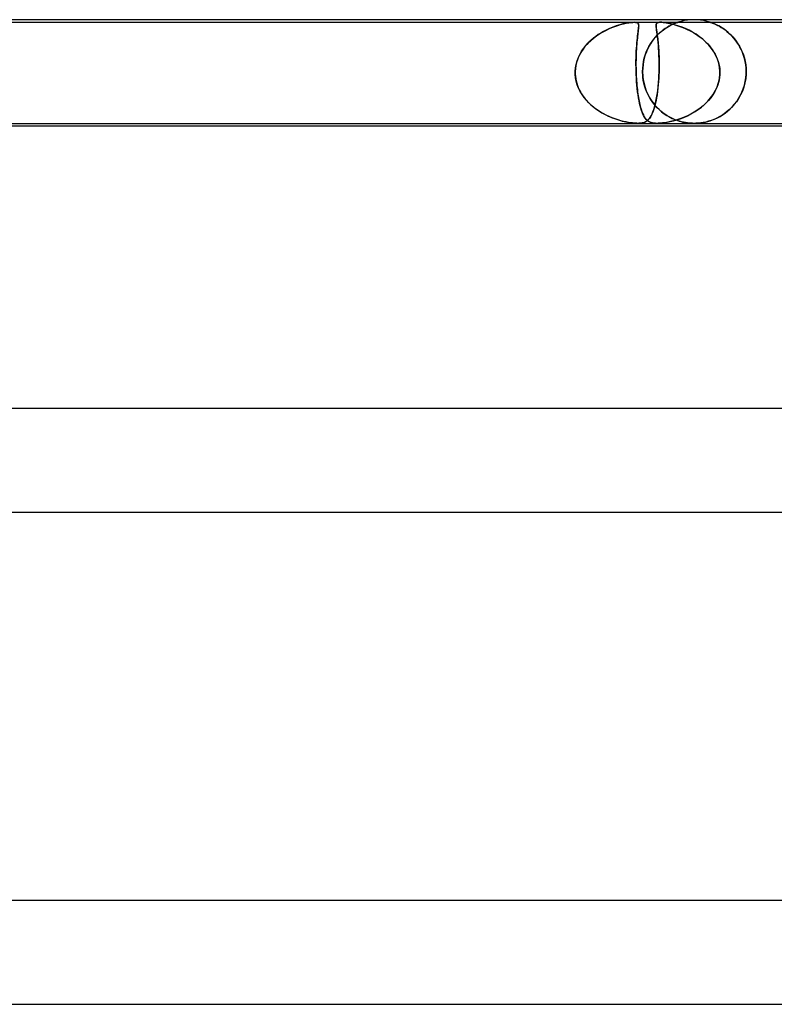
# Model space of a CAD drawing. Header units: millimetres. Extents: x -660 to 660, y -2 to 380.
# Tile 40 of 103: x -186 to -157, y 342 to 380. Entities that reach past the tile are written whole.
import ezdxf

# ---------------------------------------------------------------- set-up
doc = ezdxf.new("R2010")
doc.units = ezdxf.units.MM
doc.layers.add('HIDDEN', color=7, linetype='Continuous')
doc.layers.add('THICK', color=7, linetype='Continuous')

msp = doc.modelspace()

# ---------------------------------------------------------------- linework, layer by layer
at = {"layer": 'HIDDEN'}
for p, q in [((-160, 380), (-160.127, 379.996)), ((-159.873, 379.996), (-160, 380)), ((-193.659, 379.9), (-162.309, 379.9)), ((-163.413, 379.589), (-163.291, 379.647)), ((-163.298, 379.644), (-163.399, 379.596)), ((-163.199, 379.687), (-163.298, 379.644)), ((-163.291, 379.647), (-163.171, 379.698)), ((-163.101, 379.725), (-163.199, 379.687)), ((-163.171, 379.698), (-163.055, 379.742)), ((-163.007, 379.759), (-163.101, 379.725)), ((-163.055, 379.742), (-162.943, 379.779)), ((-162.917, 379.788), (-163.007, 379.759)), ((-162.943, 379.779), (-162.837, 379.811)), ((-162.83, 379.813), (-162.917, 379.788)), ((-162.837, 379.811), (-162.73, 379.838)), ((-162.747, 379.834), (-162.83, 379.813)), ((-162.664, 379.853), (-162.747, 379.834)), ((-162.73, 379.838), (-162.625, 379.861)), ((-162.583, 379.869), (-162.664, 379.853)), ((-162.625, 379.861), (-162.525, 379.879)), ((-162.506, 379.882), (-162.583, 379.869)), ((-162.525, 379.879), (-162.439, 379.891)), ((-162.433, 379.892), (-162.506, 379.882)), ((-162.439, 379.891), (-162.367, 379.898)), ((-162.367, 379.898), (-162.433, 379.892)), ((-162.308, 379.9), (-162.367, 379.898)), ((-162.367, 379.898), (-162.309, 379.9)), ((-162.309, 379.9), (-162.261, 379.898)), ((-162.309, 379.9), (-161.298, 379.9)), ((-162.26, 379.898), (-162.308, 379.9)), ((-162.261, 379.898), (-162.223, 379.892)), ((-162.22, 379.891), (-162.26, 379.898)), ((-162.223, 379.892), (-162.194, 379.882)), ((-162.188, 379.879), (-162.22, 379.891)), ((-162.194, 379.882), (-162.173, 379.869)), ((-162.165, 379.861), (-162.188, 379.879)), ((-162.173, 379.869), (-162.159, 379.853)), ((-162.15, 379.838), (-162.165, 379.861)), ((-162.159, 379.853), (-162.149, 379.834)), ((-162.154, 379.589), (-162.147, 379.647)), ((-162.147, 379.644), (-162.153, 379.596)), ((-162.142, 379.811), (-162.15, 379.838)), ((-162.149, 379.834), (-162.143, 379.813)), ((-162.147, 379.647), (-162.142, 379.698)), ((-162.143, 379.687), (-162.147, 379.644)), ((-162.143, 379.813), (-162.14, 379.788)), ((-162.14, 379.725), (-162.143, 379.687)), ((-162.139, 379.779), (-162.142, 379.811)), ((-162.142, 379.698), (-162.139, 379.742)), ((-162.14, 379.788), (-162.139, 379.759)), ((-162.139, 379.759), (-162.14, 379.725)), ((-162.139, 379.742), (-162.139, 379.779)), ((-161.464, 379.803), (-161.466, 379.781)), ((-161.466, 379.756), (-161.465, 379.795)), ((-161.466, 379.781), (-161.466, 379.756)), ((-161.463, 379.71), (-161.466, 379.756)), ((-161.466, 379.756), (-161.464, 379.727)), ((-161.465, 379.795), (-161.459, 379.827)), ((-161.46, 379.823), (-161.464, 379.803)), ((-161.464, 379.727), (-161.462, 379.696)), ((-161.457, 379.656), (-161.463, 379.71)), ((-161.462, 379.696), (-161.458, 379.662)), ((-161.455, 379.84), (-161.46, 379.823)), ((-161.459, 379.827), (-161.448, 379.853)), ((-161.458, 379.662), (-161.453, 379.624)), ((-161.449, 379.592), (-161.457, 379.656)), ((-161.446, 379.855), (-161.455, 379.84)), ((-161.453, 379.624), (-161.447, 379.583)), ((-161.448, 379.853), (-161.429, 379.872)), ((-161.435, 379.868), (-161.446, 379.855)), ((-161.419, 379.879), (-161.435, 379.868)), ((-161.429, 379.872), (-161.404, 379.886)), ((-161.398, 379.888), (-161.419, 379.879)), ((-161.404, 379.886), (-161.374, 379.894)), ((-161.372, 379.895), (-161.398, 379.888)), ((-161.374, 379.894), (-161.339, 379.899)), ((-161.338, 379.899), (-161.372, 379.895)), ((-161.339, 379.899), (-161.298, 379.9)), ((-161.298, 379.9), (-161.338, 379.899)), ((-161.298, 379.9), (-161.251, 379.899)), ((-161.25, 379.899), (-161.298, 379.9)), ((-161.298, 379.9), (-129.948, 379.9)), ((-161.251, 379.899), (-161.198, 379.895)), ((-161.193, 379.894), (-161.25, 379.899)), ((-161.2, 379.597), (-161.127, 379.65)), ((-161.198, 379.895), (-161.141, 379.888)), ((-161.124, 379.886), (-161.193, 379.894)), ((-161.116, 379.657), (-161.189, 379.605)), ((-161.141, 379.888), (-161.079, 379.879)), ((-161.127, 379.65), (-161.057, 379.696)), ((-161.039, 379.872), (-161.124, 379.886)), ((-161.045, 379.704), (-161.116, 379.657)), ((-161.079, 379.879), (-161.015, 379.868)), ((-161.057, 379.696), (-160.99, 379.737)), ((-160.976, 379.744), (-161.045, 379.704)), ((-160.939, 379.853), (-161.039, 379.872)), ((-161.015, 379.868), (-160.948, 379.855)), ((-160.99, 379.737), (-160.926, 379.772)), ((-160.911, 379.779), (-160.976, 379.744)), ((-160.948, 379.855), (-160.881, 379.84)), ((-160.829, 379.827), (-160.939, 379.853)), ((-160.926, 379.772), (-160.866, 379.802)), ((-160.851, 379.809), (-160.911, 379.779)), ((-160.881, 379.84), (-160.813, 379.823)), ((-160.866, 379.802), (-160.811, 379.828)), ((-160.796, 379.834), (-160.851, 379.809)), ((-160.713, 379.795), (-160.829, 379.827)), ((-160.813, 379.823), (-160.741, 379.803)), ((-160.811, 379.828), (-160.763, 379.849)), ((-160.748, 379.855), (-160.796, 379.834)), ((-160.763, 379.849), (-160.721, 379.865)), ((-160.709, 379.87), (-160.748, 379.855)), ((-160.741, 379.803), (-160.666, 379.781)), ((-160.721, 379.865), (-160.688, 379.878)), ((-160.591, 379.756), (-160.713, 379.795)), ((-160.68, 379.881), (-160.709, 379.87)), ((-160.688, 379.878), (-160.663, 379.887)), ((-160.658, 379.889), (-160.68, 379.881)), ((-160.666, 379.781), (-160.589, 379.756)), ((-160.663, 379.887), (-160.645, 379.893)), ((-160.643, 379.894), (-160.658, 379.889)), ((-160.645, 379.893), (-160.633, 379.897)), ((-160.633, 379.897), (-160.643, 379.894)), ((-160.633, 379.897), (-160.627, 379.899)), ((-160.627, 379.899), (-160.633, 379.897)), ((-160.627, 379.899), (-160.625, 379.9)), ((-160.625, 379.9), (-160.627, 379.899)), ((-160.503, 379.936), (-160.624, 379.9)), ((-160.463, 379.71), (-160.591, 379.756)), ((-160.589, 379.756), (-160.509, 379.727)), ((-160.509, 379.727), (-160.428, 379.696)), ((-160.379, 379.964), (-160.503, 379.936)), ((-160.331, 379.656), (-160.463, 379.71)), ((-160.428, 379.696), (-160.345, 379.662)), ((-160.253, 379.984), (-160.379, 379.964)), ((-160.345, 379.662), (-160.261, 379.624)), ((-160.195, 379.592), (-160.331, 379.656)), ((-160.261, 379.624), (-160.177, 379.583)), ((-160.127, 379.996), (-160.253, 379.984)), ((-159.747, 379.984), (-159.873, 379.996)), ((-159.621, 379.964), (-159.747, 379.984)), ((-159.497, 379.936), (-159.621, 379.964)), ((-159.376, 379.9), (-159.497, 379.936)), ((-159.373, 379.899), (-159.375, 379.9)), ((-159.375, 379.9), (-159.373, 379.899)), ((-159.366, 379.897), (-159.373, 379.899)), ((-159.373, 379.899), (-159.367, 379.897)), ((-159.367, 379.897), (-159.356, 379.894)), ((-159.352, 379.892), (-159.366, 379.897)), ((-159.356, 379.894), (-159.341, 379.889)), ((-159.332, 379.885), (-159.352, 379.892)), ((-159.341, 379.889), (-159.32, 379.881)), ((-159.303, 379.875), (-159.332, 379.885)), ((-159.32, 379.881), (-159.29, 379.87)), ((-159.266, 379.861), (-159.303, 379.875)), ((-159.29, 379.87), (-159.251, 379.855)), ((-159.22, 379.842), (-159.266, 379.861)), ((-159.251, 379.855), (-159.202, 379.834)), ((-159.167, 379.819), (-159.22, 379.842)), ((-159.202, 379.834), (-159.147, 379.809)), ((-159.109, 379.791), (-159.167, 379.819)), ((-159.147, 379.809), (-159.086, 379.779)), ((-159.046, 379.758), (-159.109, 379.791)), ((-159.086, 379.779), (-159.02, 379.744)), ((-158.978, 379.721), (-159.046, 379.758)), ((-159.02, 379.744), (-158.95, 379.704)), ((-158.908, 379.677), (-158.978, 379.721)), ((-158.95, 379.704), (-158.878, 379.657)), ((-158.834, 379.628), (-158.908, 379.677)), ((-158.878, 379.657), (-158.803, 379.605)), ((-158.76, 379.572), (-158.834, 379.628)), ((-163.984, 379.203), (-163.878, 379.292)), ((-163.886, 379.286), (-163.974, 379.211)), ((-163.793, 379.357), (-163.886, 379.286)), ((-163.878, 379.292), (-163.767, 379.376)), ((-163.698, 379.423), (-163.793, 379.357)), ((-163.767, 379.376), (-163.652, 379.453)), ((-163.6, 379.485), (-163.698, 379.423)), ((-163.652, 379.453), (-163.534, 379.524)), ((-163.5, 379.543), (-163.6, 379.485)), ((-163.534, 379.524), (-163.413, 379.589)), ((-163.399, 379.596), (-163.5, 379.543)), ((-162.2, 379.203), (-162.19, 379.292)), ((-162.191, 379.286), (-162.199, 379.211)), ((-162.183, 379.357), (-162.191, 379.286)), ((-162.19, 379.292), (-162.18, 379.376)), ((-162.175, 379.423), (-162.183, 379.357)), ((-162.18, 379.376), (-162.171, 379.453)), ((-162.167, 379.485), (-162.175, 379.423)), ((-162.171, 379.453), (-162.162, 379.524)), ((-162.16, 379.543), (-162.167, 379.485)), ((-162.162, 379.524), (-162.154, 379.589)), ((-162.153, 379.596), (-162.16, 379.543)), ((-161.624, 379.157), (-161.559, 379.244)), ((-161.55, 379.256), (-161.617, 379.167)), ((-161.559, 379.244), (-161.491, 379.326)), ((-161.481, 379.338), (-161.55, 379.256)), ((-161.491, 379.326), (-161.42, 379.403)), ((-161.409, 379.414), (-161.481, 379.338)), ((-161.438, 379.519), (-161.449, 379.592)), ((-161.447, 379.583), (-161.441, 379.539)), ((-161.441, 379.539), (-161.435, 379.492)), ((-161.427, 379.436), (-161.438, 379.519)), ((-161.435, 379.492), (-161.428, 379.441)), ((-161.428, 379.441), (-161.421, 379.387)), ((-161.415, 379.344), (-161.427, 379.436)), ((-161.421, 379.387), (-161.413, 379.33)), ((-161.42, 379.403), (-161.347, 379.474)), ((-161.403, 379.244), (-161.415, 379.344)), ((-161.413, 379.33), (-161.406, 379.27)), ((-161.336, 379.484), (-161.409, 379.414)), ((-161.406, 379.27), (-161.398, 379.206)), ((-161.391, 379.135), (-161.403, 379.244)), ((-161.347, 379.474), (-161.274, 379.539)), ((-161.263, 379.547), (-161.336, 379.484)), ((-161.274, 379.539), (-161.2, 379.597)), ((-161.189, 379.605), (-161.263, 379.547)), ((-160.058, 379.519), (-160.195, 379.592)), ((-160.177, 379.583), (-160.094, 379.539)), ((-160.094, 379.539), (-160.011, 379.492)), ((-159.921, 379.436), (-160.058, 379.519)), ((-160.011, 379.492), (-159.929, 379.441)), ((-159.929, 379.441), (-159.849, 379.387)), ((-159.788, 379.344), (-159.921, 379.436)), ((-159.849, 379.387), (-159.77, 379.33)), ((-159.661, 379.244), (-159.788, 379.344)), ((-159.77, 379.33), (-159.692, 379.27)), ((-159.692, 379.27), (-159.617, 379.206)), ((-159.542, 379.135), (-159.661, 379.244)), ((-158.803, 379.605), (-158.729, 379.547)), ((-158.687, 379.512), (-158.76, 379.572)), ((-158.729, 379.547), (-158.654, 379.483)), ((-158.614, 379.446), (-158.687, 379.512)), ((-158.654, 379.483), (-158.58, 379.414)), ((-158.543, 379.376), (-158.614, 379.446)), ((-158.58, 379.414), (-158.507, 379.338)), ((-158.473, 379.3), (-158.543, 379.376)), ((-158.507, 379.338), (-158.437, 379.256)), ((-158.407, 379.218), (-158.473, 379.3)), ((-158.437, 379.256), (-158.369, 379.167)), ((-164.285, 378.866), (-164.349, 378.769)), ((-164.341, 378.782), (-164.263, 378.896)), ((-164.215, 378.959), (-164.285, 378.866)), ((-164.263, 378.896), (-164.177, 379.005)), ((-164.14, 379.047), (-164.215, 378.959)), ((-164.177, 379.005), (-164.084, 379.107)), ((-164.059, 379.131), (-164.14, 379.047)), ((-164.084, 379.107), (-163.984, 379.203)), ((-163.974, 379.211), (-164.059, 379.131)), ((-162.226, 378.866), (-162.232, 378.769)), ((-162.231, 378.782), (-162.224, 378.896)), ((-162.22, 378.959), (-162.226, 378.866)), ((-162.224, 378.896), (-162.217, 379.005)), ((-162.214, 379.047), (-162.22, 378.959)), ((-162.217, 379.005), (-162.209, 379.107)), ((-162.206, 379.131), (-162.214, 379.047)), ((-162.209, 379.107), (-162.2, 379.203)), ((-162.199, 379.211), (-162.206, 379.131)), ((-161.793, 378.866), (-161.842, 378.755)), ((-161.796, 378.86), (-161.743, 378.964)), ((-161.739, 378.972), (-161.793, 378.866)), ((-161.743, 378.964), (-161.686, 379.063)), ((-161.68, 379.072), (-161.739, 378.972)), ((-161.686, 379.063), (-161.624, 379.157)), ((-161.617, 379.167), (-161.68, 379.072)), ((-161.398, 379.206), (-161.391, 379.138)), ((-161.391, 379.138), (-161.384, 379.068)), ((-161.38, 379.018), (-161.391, 379.135)), ((-161.384, 379.068), (-161.378, 378.993)), ((-161.37, 378.893), (-161.38, 379.018)), ((-161.378, 378.993), (-161.372, 378.916)), ((-161.372, 378.916), (-161.366, 378.836)), ((-161.361, 378.76), (-161.37, 378.893)), ((-159.617, 379.206), (-159.545, 379.138)), ((-159.545, 379.138), (-159.475, 379.068)), ((-159.431, 379.018), (-159.542, 379.135)), ((-159.475, 379.068), (-159.409, 378.993)), ((-159.329, 378.893), (-159.431, 379.018)), ((-159.409, 378.993), (-159.347, 378.916)), ((-159.347, 378.916), (-159.288, 378.836)), ((-159.239, 378.76), (-159.329, 378.893)), ((-158.343, 379.132), (-158.407, 379.218)), ((-158.369, 379.167), (-158.304, 379.073)), ((-158.283, 379.04), (-158.343, 379.132)), ((-158.304, 379.073), (-158.243, 378.973)), ((-158.227, 378.943), (-158.283, 379.04)), ((-158.243, 378.973), (-158.188, 378.867)), ((-158.175, 378.84), (-158.227, 378.943)), ((-158.188, 378.867), (-158.138, 378.755)), ((-164.517, 378.407), (-164.469, 378.537)), ((-164.458, 378.564), (-164.501, 378.456)), ((-164.469, 378.537), (-164.41, 378.662)), ((-164.407, 378.668), (-164.458, 378.564)), ((-164.41, 378.662), (-164.341, 378.782)), ((-164.349, 378.769), (-164.407, 378.668)), ((-162.243, 378.407), (-162.24, 378.537)), ((-162.24, 378.564), (-162.242, 378.456)), ((-162.236, 378.668), (-162.24, 378.564)), ((-162.24, 378.537), (-162.236, 378.662)), ((-162.236, 378.662), (-162.231, 378.782)), ((-162.232, 378.769), (-162.236, 378.668)), ((-161.921, 378.516), (-161.95, 378.391)), ((-161.95, 378.39), (-161.922, 378.514)), ((-161.922, 378.514), (-161.886, 378.634)), ((-161.885, 378.638), (-161.921, 378.516)), ((-161.886, 378.634), (-161.844, 378.75)), ((-161.842, 378.755), (-161.885, 378.638)), ((-161.844, 378.75), (-161.796, 378.86)), ((-161.366, 378.836), (-161.361, 378.753)), ((-161.355, 378.619), (-161.361, 378.76)), ((-161.361, 378.753), (-161.357, 378.666)), ((-161.357, 378.666), (-161.353, 378.577)), ((-161.35, 378.471), (-161.355, 378.619)), ((-161.353, 378.577), (-161.35, 378.485)), ((-161.35, 378.485), (-161.348, 378.391)), ((-159.288, 378.836), (-159.234, 378.753)), ((-159.161, 378.619), (-159.239, 378.76)), ((-159.234, 378.753), (-159.185, 378.666)), ((-159.185, 378.666), (-159.141, 378.577)), ((-159.097, 378.471), (-159.161, 378.619)), ((-159.141, 378.577), (-159.102, 378.485)), ((-159.102, 378.485), (-159.069, 378.391)), ((-158.128, 378.732), (-158.175, 378.84)), ((-158.138, 378.755), (-158.094, 378.639)), ((-158.087, 378.619), (-158.128, 378.732)), ((-158.094, 378.639), (-158.057, 378.517)), ((-158.052, 378.502), (-158.087, 378.619)), ((-158.057, 378.517), (-158.027, 378.392)), ((-158.025, 378.381), (-158.052, 378.502)), ((-164.588, 378), (-164.577, 378.138)), ((-164.579, 378.116), (-164.588, 378)), ((-164.562, 378.231), (-164.579, 378.116)), ((-164.577, 378.138), (-164.553, 378.274)), ((-164.536, 378.344), (-164.562, 378.231)), ((-164.553, 378.274), (-164.517, 378.407)), ((-164.501, 378.456), (-164.536, 378.344)), ((-162.244, 378.274), (-162.243, 378.407)), ((-162.242, 378.138), (-162.244, 378.274)), ((-162.242, 378.456), (-162.243, 378.344)), ((-162.243, 378.344), (-162.243, 378.231)), ((-162.243, 378.231), (-162.242, 378.116)), ((-162.239, 378), (-162.242, 378.138)), ((-162.242, 378.116), (-162.239, 378)), ((-161.988, 378), (-161.983, 378.132)), ((-161.983, 378.132), (-161.988, 378)), ((-161.971, 378.263), (-161.983, 378.132)), ((-161.983, 378.132), (-161.971, 378.262)), ((-161.95, 378.391), (-161.971, 378.263)), ((-161.971, 378.262), (-161.95, 378.39)), ((-161.351, 378), (-161.348, 378.16)), ((-161.348, 378.317), (-161.35, 378.471)), ((-161.348, 378.198), (-161.349, 378.099)), ((-161.348, 378.391), (-161.348, 378.295)), ((-161.348, 378.16), (-161.348, 378.317)), ((-161.348, 378.295), (-161.348, 378.198)), ((-159.048, 378.317), (-159.097, 378.471)), ((-159.069, 378.391), (-159.043, 378.295)), ((-159.017, 378.16), (-159.048, 378.317)), ((-159.043, 378.295), (-159.023, 378.198)), ((-159.023, 378.198), (-159.01, 378.099)), ((-159.003, 378), (-159.017, 378.16)), ((-158.027, 378.392), (-158.005, 378.263)), ((-158.004, 378.256), (-158.025, 378.381)), ((-158.005, 378.263), (-157.992, 378.133)), ((-157.992, 378.129), (-158.004, 378.256)), ((-157.992, 378.133), (-157.987, 378)), ((-157.987, 378), (-157.992, 378.129)), ((-164.588, 378), (-164.588, 377.983)), ((-164.588, 377.983), (-164.588, 378)), ((-164.588, 377.983), (-164.588, 377.967)), ((-164.588, 377.967), (-164.588, 377.983)), ((-164.588, 377.967), (-164.588, 377.95)), ((-164.588, 377.95), (-164.588, 377.967)), ((-164.588, 377.95), (-164.588, 377.933)), ((-164.588, 377.933), (-164.588, 377.95)), ((-164.588, 377.933), (-164.588, 377.917)), ((-164.588, 377.917), (-164.588, 377.933)), ((-164.588, 377.917), (-164.587, 377.9)), ((-164.587, 377.9), (-164.588, 377.917)), ((-164.587, 377.9), (-164.581, 377.811)), ((-164.575, 377.761), (-164.587, 377.9)), ((-164.581, 377.811), (-164.569, 377.722)), ((-164.549, 377.623), (-164.575, 377.761)), ((-164.569, 377.722), (-164.552, 377.635)), ((-162.239, 377.983), (-162.239, 378)), ((-162.239, 378), (-162.239, 377.983)), ((-162.238, 377.967), (-162.239, 377.983)), ((-162.239, 377.983), (-162.238, 377.967)), ((-162.238, 377.95), (-162.238, 377.967)), ((-162.238, 377.967), (-162.238, 377.95)), ((-162.237, 377.933), (-162.238, 377.95)), ((-162.238, 377.95), (-162.237, 377.933)), ((-162.236, 377.917), (-162.237, 377.933)), ((-162.237, 377.933), (-162.236, 377.917)), ((-162.236, 377.9), (-162.236, 377.917)), ((-162.236, 377.917), (-162.236, 377.9)), ((-162.229, 377.757), (-162.236, 377.9)), ((-162.236, 377.9), (-162.232, 377.811)), ((-162.232, 377.811), (-162.227, 377.722)), ((-162.22, 377.616), (-162.229, 377.757)), ((-162.227, 377.722), (-162.221, 377.635)), ((-161.988, 377.983), (-161.988, 378)), ((-161.988, 378), (-161.988, 377.983)), ((-161.987, 377.967), (-161.988, 377.983)), ((-161.988, 377.983), (-161.987, 377.967)), ((-161.987, 377.95), (-161.987, 377.967)), ((-161.987, 377.967), (-161.987, 377.95)), ((-161.987, 377.933), (-161.987, 377.95)), ((-161.987, 377.95), (-161.987, 377.933)), ((-161.986, 377.917), (-161.987, 377.933)), ((-161.987, 377.933), (-161.986, 377.917)), ((-161.985, 377.9), (-161.986, 377.917)), ((-161.986, 377.917), (-161.985, 377.9)), ((-161.985, 377.9), (-161.977, 377.794)), ((-161.976, 377.783), (-161.985, 377.9)), ((-161.977, 377.794), (-161.963, 377.689)), ((-161.96, 377.667), (-161.976, 377.783)), ((-161.375, 377.571), (-161.363, 377.734)), ((-161.362, 377.759), (-161.371, 377.621)), ((-161.363, 377.734), (-161.355, 377.9)), ((-161.355, 377.9), (-161.362, 377.759)), ((-161.355, 377.9), (-161.354, 377.917)), ((-161.354, 377.917), (-161.355, 377.9)), ((-161.354, 377.933), (-161.353, 377.95)), ((-161.353, 377.95), (-161.354, 377.933)), ((-161.354, 377.917), (-161.354, 377.933)), ((-161.354, 377.933), (-161.354, 377.917)), ((-161.353, 377.95), (-161.352, 377.967)), ((-161.352, 377.967), (-161.353, 377.95)), ((-161.352, 377.983), (-161.351, 378)), ((-161.351, 378), (-161.352, 377.983)), ((-161.352, 377.967), (-161.352, 377.983)), ((-161.352, 377.983), (-161.352, 377.967)), ((-161.349, 378.099), (-161.351, 378)), ((-159.055, 377.571), (-159.02, 377.734)), ((-159.016, 377.759), (-159.043, 377.621)), ((-159.02, 377.734), (-159.004, 377.9)), ((-159.004, 377.9), (-159.016, 377.759)), ((-159.01, 378.099), (-159.003, 378)), ((-159.003, 377.917), (-159.004, 377.9)), ((-159.004, 377.9), (-159.003, 377.917)), ((-159.003, 378), (-159.003, 377.983)), ((-159.003, 377.983), (-159.003, 378)), ((-159.003, 377.983), (-159.003, 377.967)), ((-159.003, 377.967), (-159.003, 377.983)), ((-159.003, 377.967), (-159.003, 377.95)), ((-159.003, 377.95), (-159.003, 377.967)), ((-159.003, 377.95), (-159.003, 377.933)), ((-159.003, 377.933), (-159.003, 377.95)), ((-159.003, 377.933), (-159.003, 377.917)), ((-159.003, 377.917), (-159.003, 377.933)), ((-158.006, 377.73), (-158.036, 377.564)), ((-158.026, 377.611), (-158.002, 377.755)), ((-157.99, 377.9), (-158.006, 377.73)), ((-158.002, 377.755), (-157.99, 377.9)), ((-157.989, 377.917), (-157.99, 377.9)), ((-157.99, 377.9), (-157.989, 377.917)), ((-157.988, 377.933), (-157.989, 377.917)), ((-157.989, 377.917), (-157.988, 377.933)), ((-157.987, 377.983), (-157.988, 377.967)), ((-157.988, 377.967), (-157.987, 377.983)), ((-157.988, 377.967), (-157.988, 377.95)), ((-157.988, 377.95), (-157.988, 377.967)), ((-157.988, 377.95), (-157.988, 377.933)), ((-157.988, 377.933), (-157.988, 377.95)), ((-157.987, 378), (-157.987, 377.983)), ((-157.987, 377.983), (-157.987, 378)), ((-164.552, 377.635), (-164.529, 377.549)), ((-164.51, 377.488), (-164.549, 377.623)), ((-164.529, 377.549), (-164.502, 377.464)), ((-164.46, 377.358), (-164.51, 377.488)), ((-164.502, 377.464), (-164.47, 377.381)), ((-164.47, 377.381), (-164.433, 377.299)), ((-164.398, 377.232), (-164.46, 377.358)), ((-162.221, 377.635), (-162.215, 377.549)), ((-162.209, 377.478), (-162.22, 377.616)), ((-162.215, 377.549), (-162.207, 377.464)), ((-162.195, 377.345), (-162.209, 377.478)), ((-162.207, 377.464), (-162.199, 377.381)), ((-162.199, 377.381), (-162.19, 377.299)), ((-162.18, 377.217), (-162.195, 377.345)), ((-161.963, 377.689), (-161.945, 377.586)), ((-161.938, 377.554), (-161.96, 377.667)), ((-161.945, 377.586), (-161.92, 377.484)), ((-161.909, 377.442), (-161.938, 377.554)), ((-161.92, 377.484), (-161.891, 377.384)), ((-161.874, 377.333), (-161.909, 377.442)), ((-161.891, 377.384), (-161.857, 377.287)), ((-161.396, 377.352), (-161.411, 377.225)), ((-161.406, 377.262), (-161.389, 377.414)), ((-161.382, 377.485), (-161.396, 377.352)), ((-161.389, 377.414), (-161.375, 377.571)), ((-161.371, 377.621), (-161.382, 377.485)), ((-159.134, 377.352), (-159.198, 377.225)), ((-159.178, 377.262), (-159.109, 377.414)), ((-159.082, 377.485), (-159.134, 377.352)), ((-159.109, 377.414), (-159.055, 377.571)), ((-159.043, 377.621), (-159.082, 377.485)), ((-158.08, 377.402), (-158.136, 377.247)), ((-158.102, 377.335), (-158.059, 377.47)), ((-158.036, 377.564), (-158.08, 377.402)), ((-158.059, 377.47), (-158.026, 377.611)), ((-164.433, 377.299), (-164.391, 377.219)), ((-164.327, 377.112), (-164.398, 377.232)), ((-164.391, 377.219), (-164.346, 377.142)), ((-164.346, 377.142), (-164.297, 377.067)), ((-164.247, 376.998), (-164.327, 377.112)), ((-164.297, 377.067), (-164.244, 376.994)), ((-164.158, 376.89), (-164.247, 376.998)), ((-164.244, 376.994), (-164.188, 376.924)), ((-162.19, 377.299), (-162.181, 377.219)), ((-162.181, 377.219), (-162.17, 377.142)), ((-162.163, 377.094), (-162.18, 377.217)), ((-162.17, 377.142), (-162.159, 377.067)), ((-162.145, 376.979), (-162.163, 377.094)), ((-162.159, 377.067), (-162.148, 376.994)), ((-162.148, 376.994), (-162.135, 376.924)), ((-162.125, 376.869), (-162.145, 376.979)), ((-161.834, 377.227), (-161.874, 377.333)), ((-161.857, 377.287), (-161.819, 377.193)), ((-161.788, 377.125), (-161.834, 377.227)), ((-161.819, 377.193), (-161.777, 377.103)), ((-161.737, 377.027), (-161.788, 377.125)), ((-161.777, 377.103), (-161.731, 377.016)), ((-161.682, 376.934), (-161.737, 377.027)), ((-161.731, 377.016), (-161.682, 376.932)), ((-161.473, 376.854), (-161.449, 376.981)), ((-161.448, 376.988), (-161.468, 376.879)), ((-161.449, 376.981), (-161.426, 377.117)), ((-161.428, 377.104), (-161.448, 376.988)), ((-161.411, 377.225), (-161.428, 377.104)), ((-161.426, 377.117), (-161.406, 377.262)), ((-159.469, 376.854), (-159.36, 376.981)), ((-159.355, 376.988), (-159.447, 376.879)), ((-159.36, 376.981), (-159.263, 377.117)), ((-159.272, 377.104), (-159.355, 376.988)), ((-159.198, 377.225), (-159.272, 377.104)), ((-159.263, 377.117), (-159.178, 377.262)), ((-158.28, 376.962), (-158.366, 376.834)), ((-158.355, 376.849), (-158.281, 376.961)), ((-158.281, 376.961), (-158.214, 377.079)), ((-158.203, 377.1), (-158.28, 376.962)), ((-158.214, 377.079), (-158.154, 377.204)), ((-158.136, 377.247), (-158.203, 377.1)), ((-158.154, 377.204), (-158.102, 377.335)), ((-164.188, 376.924), (-164.128, 376.857)), ((-164.062, 376.788), (-164.158, 376.89)), ((-164.128, 376.857), (-164.066, 376.792)), ((-164.066, 376.792), (-164.001, 376.729)), ((-163.96, 376.693), (-164.062, 376.788)), ((-164.001, 376.729), (-163.933, 376.67)), ((-163.853, 376.604), (-163.96, 376.693)), ((-163.933, 376.67), (-163.863, 376.612)), ((-163.863, 376.612), (-163.791, 376.558)), ((-163.743, 376.523), (-163.853, 376.604)), ((-162.135, 376.924), (-162.122, 376.857)), ((-162.103, 376.766), (-162.125, 376.869)), ((-162.122, 376.857), (-162.109, 376.792)), ((-162.109, 376.792), (-162.094, 376.729)), ((-162.08, 376.67), (-162.103, 376.766)), ((-162.094, 376.729), (-162.08, 376.67)), ((-162.056, 376.581), (-162.08, 376.67)), ((-162.08, 376.67), (-162.064, 376.612)), ((-162.064, 376.612), (-162.049, 376.558)), ((-162.03, 376.5), (-162.056, 376.581)), ((-161.623, 376.844), (-161.682, 376.934)), ((-161.682, 376.932), (-161.629, 376.852)), ((-161.629, 376.852), (-161.573, 376.776)), ((-161.56, 376.759), (-161.623, 376.844)), ((-161.573, 376.776), (-161.515, 376.703)), ((-161.54, 376.589), (-161.566, 376.506)), ((-161.494, 376.679), (-161.56, 376.759)), ((-161.559, 376.529), (-161.529, 376.627)), ((-161.514, 376.679), (-161.54, 376.589)), ((-161.529, 376.627), (-161.5, 376.736)), ((-161.515, 376.703), (-161.454, 376.634)), ((-161.491, 376.776), (-161.514, 376.679)), ((-161.5, 376.736), (-161.473, 376.854)), ((-161.425, 376.604), (-161.494, 376.679)), ((-161.468, 376.879), (-161.491, 376.776)), ((-161.454, 376.634), (-161.391, 376.569)), ((-161.353, 376.534), (-161.425, 376.604)), ((-159.764, 376.589), (-159.881, 376.506)), ((-159.847, 376.529), (-159.715, 376.627)), ((-159.652, 376.679), (-159.764, 376.589)), ((-159.715, 376.627), (-159.588, 376.736)), ((-159.546, 376.776), (-159.652, 376.679)), ((-159.588, 376.736), (-159.469, 376.854)), ((-159.447, 376.879), (-159.546, 376.776)), ((-158.559, 376.605), (-158.665, 376.505)), ((-158.61, 376.555), (-158.52, 376.646)), ((-158.459, 376.715), (-158.559, 376.605)), ((-158.52, 376.646), (-158.435, 376.744)), ((-158.366, 376.834), (-158.459, 376.715)), ((-158.435, 376.744), (-158.355, 376.849)), ((-163.791, 376.558), (-163.717, 376.505)), ((-163.629, 376.448), (-163.743, 376.523)), ((-163.717, 376.505), (-163.641, 376.456)), ((-163.641, 376.456), (-163.563, 376.409)), ((-163.514, 376.381), (-163.629, 376.448)), ((-163.563, 376.409), (-163.484, 376.364)), ((-163.398, 376.319), (-163.514, 376.381)), ((-163.484, 376.364), (-163.404, 376.323)), ((-163.404, 376.323), (-163.323, 376.283)), ((-163.281, 376.264), (-163.398, 376.319)), ((-163.323, 376.283), (-163.241, 376.247)), ((-163.165, 376.215), (-163.281, 376.264)), ((-163.241, 376.247), (-163.159, 376.213)), ((-163.05, 376.172), (-163.165, 376.215)), ((-163.159, 376.213), (-163.079, 376.183)), ((-162.049, 376.558), (-162.032, 376.505)), ((-162.032, 376.505), (-162.015, 376.456)), ((-162.003, 376.426), (-162.03, 376.5)), ((-162.015, 376.456), (-161.997, 376.409)), ((-161.976, 376.358), (-162.003, 376.426)), ((-161.997, 376.409), (-161.978, 376.364)), ((-161.978, 376.364), (-161.959, 376.323)), ((-161.947, 376.298), (-161.976, 376.358)), ((-161.959, 376.323), (-161.939, 376.283)), ((-161.916, 376.244), (-161.947, 376.298)), ((-161.939, 376.283), (-161.918, 376.247)), ((-161.918, 376.247), (-161.896, 376.213)), ((-161.884, 376.196), (-161.916, 376.244)), ((-161.896, 376.213), (-161.874, 376.183)), ((-161.731, 376.179), (-161.694, 376.231)), ((-161.689, 376.238), (-161.723, 376.189)), ((-161.694, 376.231), (-161.658, 376.292)), ((-161.656, 376.294), (-161.689, 376.238)), ((-161.658, 376.292), (-161.623, 376.362)), ((-161.625, 376.358), (-161.656, 376.294)), ((-161.595, 376.429), (-161.625, 376.358)), ((-161.623, 376.362), (-161.59, 376.44)), ((-161.566, 376.506), (-161.595, 376.429)), ((-161.59, 376.44), (-161.559, 376.529)), ((-161.391, 376.569), (-161.325, 376.508)), ((-161.28, 376.468), (-161.353, 376.534)), ((-161.325, 376.508), (-161.258, 376.45)), ((-161.204, 376.407), (-161.28, 376.468)), ((-161.258, 376.45), (-161.189, 376.396)), ((-161.126, 376.351), (-161.204, 376.407)), ((-161.189, 376.396), (-161.12, 376.346)), ((-161.047, 376.299), (-161.126, 376.351)), ((-161.12, 376.346), (-161.05, 376.301)), ((-161.05, 376.301), (-160.98, 376.259)), ((-160.967, 376.251), (-161.047, 376.299)), ((-160.98, 376.259), (-160.911, 376.221)), ((-160.886, 376.209), (-160.967, 376.251)), ((-160.911, 376.221), (-160.841, 376.187)), ((-160.805, 376.171), (-160.886, 376.209)), ((-160.533, 376.179), (-160.398, 376.231)), ((-160.381, 376.238), (-160.505, 376.189)), ((-160.398, 376.231), (-160.26, 376.292)), ((-160.254, 376.294), (-160.381, 376.238)), ((-160.26, 376.292), (-160.121, 376.362)), ((-160.128, 376.358), (-160.254, 376.294)), ((-160.002, 376.429), (-160.128, 376.358)), ((-160.121, 376.362), (-159.983, 376.44)), ((-159.881, 376.506), (-160.002, 376.429)), ((-159.983, 376.44), (-159.847, 376.529)), ((-159.115, 376.205), (-159.227, 376.154)), ((-159.189, 376.171), (-159.092, 376.216)), ((-159.001, 376.265), (-159.115, 376.205)), ((-159.092, 376.216), (-158.995, 376.268)), ((-158.888, 376.334), (-159.001, 376.265)), ((-158.995, 376.268), (-158.898, 376.328)), ((-158.898, 376.328), (-158.8, 376.396)), ((-158.775, 376.415), (-158.888, 376.334)), ((-158.8, 376.396), (-158.704, 376.471)), ((-158.665, 376.505), (-158.775, 376.415)), ((-158.704, 376.471), (-158.61, 376.555)), ((-163.079, 376.183), (-163, 376.155)), ((-162.937, 376.135), (-163.05, 376.172)), ((-163, 376.155), (-162.922, 376.13)), ((-162.828, 376.102), (-162.937, 376.135)), ((-162.922, 376.13), (-162.846, 376.107)), ((-162.846, 376.107), (-162.772, 376.088)), ((-162.722, 376.075), (-162.828, 376.102)), ((-162.772, 376.088), (-162.701, 376.07)), ((-162.621, 376.053), (-162.722, 376.075)), ((-162.701, 376.07), (-162.632, 376.055)), ((-162.632, 376.055), (-162.565, 376.042)), ((-162.527, 376.035), (-162.621, 376.053)), ((-162.565, 376.042), (-162.497, 376.03)), ((-162.444, 376.022), (-162.527, 376.035)), ((-162.497, 376.03), (-162.428, 376.02)), ((-162.374, 376.013), (-162.444, 376.022)), ((-162.428, 376.02), (-162.36, 376.011)), ((-162.314, 376.007), (-162.374, 376.013)), ((-162.36, 376.011), (-162.293, 376.005)), ((-162.263, 376.003), (-162.314, 376.007)), ((-162.293, 376.005), (-162.23, 376.001)), ((-162.215, 376.001), (-162.263, 376.003)), ((-162.23, 376.001), (-162.17, 376)), ((-162.17, 376), (-162.215, 376.001)), ((-162.17, 376), (-162.115, 376.001)), ((-162.127, 376.001), (-162.17, 376)), ((-162.086, 376.003), (-162.127, 376.001)), ((-162.115, 376.001), (-162.063, 376.005)), ((-162.046, 376.007), (-162.086, 376.003)), ((-162.063, 376.005), (-162.011, 376.012)), ((-162.005, 376.013), (-162.046, 376.007)), ((-162.011, 376.012), (-161.958, 376.024)), ((-161.963, 376.023), (-162.005, 376.013)), ((-161.919, 376.037), (-161.963, 376.023)), ((-161.958, 376.024), (-161.906, 376.043)), ((-161.876, 376.057), (-161.919, 376.037)), ((-161.906, 376.043), (-161.857, 376.067)), ((-161.851, 376.154), (-161.884, 376.196)), ((-161.835, 376.081), (-161.876, 376.057)), ((-161.874, 376.183), (-161.852, 376.155)), ((-161.857, 376.067), (-161.812, 376.097)), ((-161.852, 376.155), (-161.828, 376.13)), ((-161.816, 376.118), (-161.851, 376.154)), ((-161.795, 376.111), (-161.835, 376.081)), ((-161.828, 376.13), (-161.804, 376.107)), ((-161.779, 376.088), (-161.816, 376.118)), ((-161.812, 376.097), (-161.77, 376.135)), ((-161.804, 376.107), (-161.778, 376.088)), ((-161.758, 376.147), (-161.795, 376.111)), ((-161.739, 376.063), (-161.779, 376.088)), ((-161.778, 376.088), (-161.752, 376.07)), ((-161.77, 376.135), (-161.731, 376.179)), ((-161.723, 376.189), (-161.758, 376.147)), ((-161.752, 376.07), (-161.725, 376.055)), ((-161.697, 376.042), (-161.739, 376.063)), ((-161.725, 376.055), (-161.696, 376.042)), ((-161.654, 376.027), (-161.697, 376.042)), ((-161.696, 376.042), (-161.664, 376.03)), ((-161.664, 376.03), (-161.628, 376.02)), ((-161.612, 376.016), (-161.654, 376.027)), ((-161.628, 376.02), (-161.587, 376.011)), ((-161.571, 376.009), (-161.612, 376.016)), ((-161.587, 376.011), (-161.541, 376.005)), ((-161.531, 376.004), (-161.571, 376.009)), ((-161.541, 376.005), (-161.491, 376.001)), ((-161.491, 376.001), (-161.531, 376.004)), ((-161.448, 376), (-161.491, 376.001)), ((-161.491, 376.001), (-161.436, 376)), ((-161.39, 376.001), (-161.436, 376)), ((-161.436, 376), (-161.376, 376.001)), ((-161.341, 376.003), (-161.39, 376.001)), ((-161.376, 376.001), (-161.31, 376.005)), ((-161.288, 376.007), (-161.341, 376.003)), ((-161.31, 376.005), (-161.233, 376.012)), ((-161.224, 376.013), (-161.288, 376.007)), ((-161.233, 376.012), (-161.142, 376.024)), ((-161.15, 376.023), (-161.224, 376.013)), ((-161.063, 376.037), (-161.15, 376.023)), ((-161.142, 376.024), (-161.035, 376.043)), ((-160.964, 376.057), (-161.063, 376.037)), ((-161.035, 376.043), (-160.917, 376.067)), ((-160.857, 376.081), (-160.964, 376.057)), ((-160.917, 376.067), (-160.794, 376.097)), ((-160.744, 376.111), (-160.857, 376.081)), ((-160.841, 376.187), (-160.772, 376.156)), ((-160.725, 376.137), (-160.805, 376.171)), ((-160.794, 376.097), (-160.665, 376.135)), ((-160.772, 376.156), (-160.704, 376.129)), ((-160.626, 376.147), (-160.744, 376.111)), ((-160.644, 376.107), (-160.725, 376.137)), ((-160.704, 376.129), (-160.637, 376.105)), ((-160.665, 376.135), (-160.533, 376.179)), ((-160.565, 376.082), (-160.644, 376.107)), ((-160.637, 376.105), (-160.571, 376.084)), ((-160.505, 376.189), (-160.626, 376.147)), ((-160.571, 376.084), (-160.506, 376.066)), ((-160.486, 376.06), (-160.565, 376.082)), ((-160.506, 376.066), (-160.442, 376.05)), ((-160.408, 376.042), (-160.486, 376.06)), ((-160.442, 376.05), (-160.376, 376.036)), ((-160.332, 376.028), (-160.408, 376.042)), ((-160.376, 376.036), (-160.306, 376.024)), ((-160.258, 376.017), (-160.332, 376.028)), ((-160.306, 376.024), (-160.233, 376.014)), ((-160.189, 376.009), (-160.258, 376.017)), ((-160.233, 376.014), (-160.157, 376.006)), ((-160.123, 376.004), (-160.189, 376.009)), ((-160.157, 376.006), (-160.079, 376.002)), ((-160.061, 376.001), (-160.123, 376.004)), ((-160.079, 376.002), (-160.001, 376)), ((-159.999, 376), (-160.061, 376.001)), ((-160.001, 376), (-159.921, 376.002)), ((-159.938, 376.001), (-159.999, 376)), ((-159.876, 376.004), (-159.938, 376.001)), ((-159.921, 376.002), (-159.837, 376.007)), ((-159.809, 376.009), (-159.876, 376.004)), ((-159.837, 376.007), (-159.749, 376.016)), ((-159.733, 376.017), (-159.809, 376.009)), ((-159.749, 376.016), (-159.656, 376.03)), ((-159.647, 376.031), (-159.733, 376.017)), ((-159.656, 376.03), (-159.562, 376.048)), ((-159.55, 376.051), (-159.647, 376.031)), ((-159.562, 376.048), (-159.468, 376.071)), ((-159.445, 376.078), (-159.55, 376.051)), ((-159.468, 376.071), (-159.375, 376.099)), ((-159.338, 376.112), (-159.445, 376.078)), ((-159.375, 376.099), (-159.283, 376.132)), ((-159.227, 376.154), (-159.338, 376.112)), ((-159.283, 376.132), (-159.189, 376.171))]:
    msp.add_line(p, q, dxfattribs=at)
at = {"layer": 'THICK'}
for p, q in [((398, 380), (-398, 380)), ((-320.809, 376), (-125.021, 376)), ((-319.831, 375.9), (-125.037, 375.9)), ((-161.446, 376), (-161.448, 376)), ((-161.444, 376), (-161.446, 376)), ((-161.442, 376), (-161.444, 376)), ((-161.44, 376), (-161.442, 376)), ((-161.438, 376), (-161.44, 376)), ((-161.436, 376), (-161.438, 376)), ((407.75, 365), (-407.75, 365)), ((-328.861, 361), (-127.639, 361)), ((418.5, 346), (-418.5, 346)), ((-337.525, 342), (-131.013, 342))]:
    msp.add_line(p, q, dxfattribs=at)

doc.saveas('drawing.dxf')
